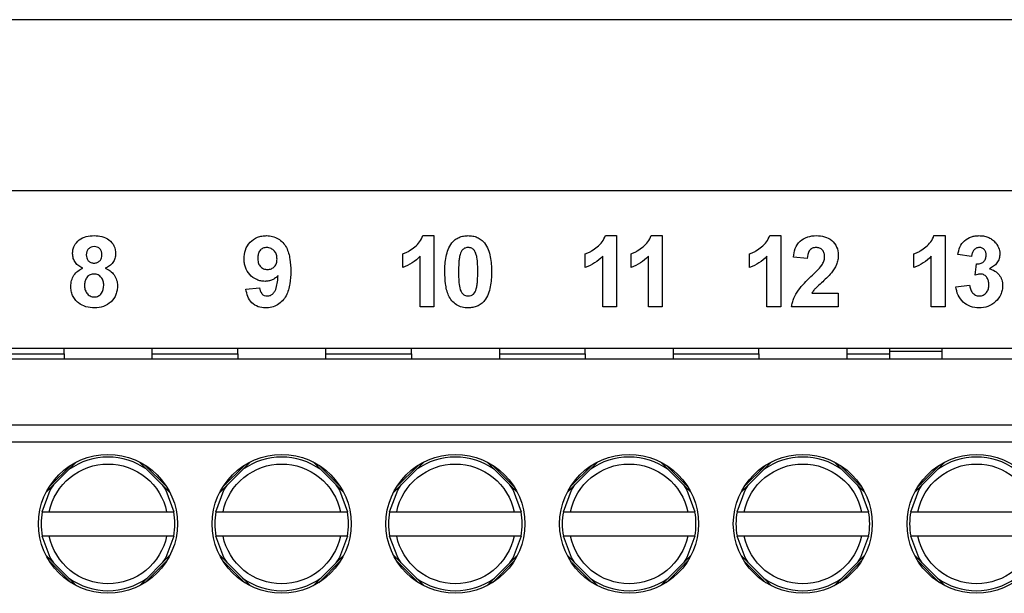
# Model space of a CAD drawing. Header units: millimetres. Extents: x 156922 to 157823, y 112322 to 113312.
# Tile 67 of 123: x 157482 to 157511, y 112780 to 112796. Entities that reach past the tile are written whole.
import ezdxf

# ---------------------------------------------------------------- set-up
doc = ezdxf.new("R2010")
doc.units = ezdxf.units.MM

msp = doc.modelspace()

# ---------------------------------------------------------------- linework, layer by layer
at = {"color": 7, "linetype": 'Continuous', "lineweight": 25}
for p, q in [((157398.554, 112796.243), (157519.79, 112796.243)), ((157515.426, 112791.314), (157472.426, 112791.314)), ((157494.026, 112790.021), (157494.343, 112790.021)), ((157499.28, 112790.021), (157499.597, 112790.021)), ((157500.595, 112790.021), (157500.912, 112790.021)), ((157504.009, 112790.021), (157504.325, 112790.021)), ((157508.737, 112790.021), (157509.054, 112790.021)), ((157505.087, 112789.363), (157504.692, 112789.402)), ((157509.816, 112789.416), (157509.421, 112789.475)), ((157488.931, 112788.476), (157489.326, 112788.52)), ((157509.368, 112788.55), (157509.763, 112788.599)), ((157505.219, 112788.362), (157505.983, 112788.362)), ((157494.343, 112787.967), (157493.948, 112787.967)), ((157499.597, 112787.967), (157499.201, 112787.967)), ((157500.912, 112787.967), (157500.516, 112787.967)), ((157504.325, 112787.967), (157503.93, 112787.967)), ((157505.983, 112787.967), (157504.639, 112787.967)), ((157509.054, 112787.967), (157508.659, 112787.967)), ((157472.426, 112786.78), (157512.911, 112786.78)), ((157481.226, 112786.618), (157483.697, 112786.618)), ((157483.697, 112786.618), (157483.697, 112786.78)), ((157483.697, 112786.618), (157483.697, 112786.468)), ((157486.226, 112786.78), (157486.226, 112786.618)), ((157486.226, 112786.618), (157488.697, 112786.618)), ((157486.226, 112786.618), (157486.226, 112786.468)), ((157488.697, 112786.618), (157488.697, 112786.78)), ((157488.697, 112786.618), (157488.697, 112786.468)), ((157491.226, 112786.78), (157491.226, 112786.618)), ((157491.226, 112786.618), (157491.226, 112786.468)), ((157491.226, 112786.618), (157493.697, 112786.618)), ((157493.697, 112786.618), (157493.697, 112786.78)), ((157493.697, 112786.618), (157493.697, 112786.468)), ((157496.226, 112786.78), (157496.226, 112786.618)), ((157496.226, 112786.618), (157496.226, 112786.468)), ((157496.226, 112786.618), (157498.697, 112786.618)), ((157498.697, 112786.618), (157498.697, 112786.78)), ((157498.697, 112786.618), (157498.697, 112786.468)), ((157501.226, 112786.78), (157501.226, 112786.618)), ((157501.226, 112786.618), (157503.697, 112786.618)), ((157501.226, 112786.618), (157501.226, 112786.468)), ((157503.697, 112786.618), (157503.697, 112786.78)), ((157503.697, 112786.618), (157503.697, 112786.468)), ((157506.226, 112786.78), (157506.226, 112786.618)), ((157506.226, 112786.618), (157506.226, 112786.468)), ((157506.226, 112786.618), (157507.461, 112786.618)), ((157507.461, 112786.78), (157507.461, 112786.691)), ((157507.461, 112786.691), (157508.961, 112786.691)), ((157507.461, 112786.691), (157507.461, 112786.468)), ((157508.961, 112786.78), (157508.961, 112786.691)), ((157508.961, 112786.691), (157508.961, 112786.468)), ((157447.461, 112786.468), (157512.461, 112786.468)), ((157447.461, 112784.568), (157512.461, 112784.568)), ((157512.461, 112784.068), (157447.461, 112784.068)), ((157483.176, 112782.62), (157484.059, 112783.502)), ((157483.897, 112783.411), (157483.268, 112782.782)), ((157485.863, 112783.502), (157486.746, 112782.62)), ((157486.654, 112782.782), (157486.026, 112783.411)), ((157488.176, 112782.62), (157489.059, 112783.502)), ((157488.897, 112783.411), (157488.268, 112782.782)), ((157490.863, 112783.502), (157491.746, 112782.62)), ((157491.654, 112782.782), (157491.026, 112783.411)), ((157493.176, 112782.62), (157494.059, 112783.502)), ((157493.897, 112783.411), (157493.268, 112782.782)), ((157495.863, 112783.502), (157496.746, 112782.62)), ((157496.654, 112782.782), (157496.026, 112783.411)), ((157498.176, 112782.62), (157499.059, 112783.502)), ((157498.897, 112783.411), (157498.268, 112782.782)), ((157500.863, 112783.502), (157501.746, 112782.62)), ((157501.654, 112782.782), (157501.026, 112783.411)), ((157503.176, 112782.62), (157504.059, 112783.502)), ((157503.897, 112783.411), (157503.268, 112782.782)), ((157505.863, 112783.502), (157506.746, 112782.62)), ((157506.654, 112782.782), (157506.026, 112783.411)), ((157508.176, 112782.62), (157509.059, 112783.502)), ((157508.897, 112783.411), (157508.268, 112782.782)), ((157483.272, 112782.068), (157486.65, 112782.068)), ((157488.272, 112782.068), (157491.65, 112782.068)), ((157493.272, 112782.068), (157496.65, 112782.068)), ((157498.272, 112782.068), (157501.65, 112782.068)), ((157503.272, 112782.068), (157506.65, 112782.068)), ((157508.272, 112782.068), (157511.65, 112782.068)), ((157486.65, 112781.368), (157483.272, 112781.368)), ((157491.65, 112781.368), (157488.272, 112781.368)), ((157496.65, 112781.368), (157493.272, 112781.368)), ((157501.65, 112781.368), (157498.272, 112781.368)), ((157506.65, 112781.368), (157503.272, 112781.368)), ((157511.65, 112781.368), (157508.272, 112781.368)), ((157484.059, 112779.933), (157483.177, 112780.815)), ((157483.268, 112780.653), (157483.897, 112780.024)), ((157486.746, 112780.815), (157485.864, 112779.933)), ((157486.026, 112780.024), (157486.654, 112780.653)), ((157489.059, 112779.933), (157488.177, 112780.815)), ((157488.268, 112780.653), (157488.897, 112780.024)), ((157491.746, 112780.815), (157490.864, 112779.933)), ((157491.026, 112780.024), (157491.654, 112780.653)), ((157494.059, 112779.933), (157493.177, 112780.815)), ((157493.268, 112780.653), (157493.897, 112780.024)), ((157496.746, 112780.815), (157495.864, 112779.933)), ((157496.026, 112780.024), (157496.654, 112780.653)), ((157499.059, 112779.933), (157498.177, 112780.815)), ((157498.268, 112780.653), (157498.897, 112780.024)), ((157501.746, 112780.815), (157500.864, 112779.933)), ((157501.026, 112780.024), (157501.654, 112780.653)), ((157504.059, 112779.933), (157503.177, 112780.815)), ((157503.268, 112780.653), (157503.897, 112780.024)), ((157506.746, 112780.815), (157505.864, 112779.933)), ((157506.026, 112780.024), (157506.654, 112780.653)), ((157509.059, 112779.933), (157508.177, 112780.815)), ((157508.268, 112780.653), (157508.897, 112780.024))]:
    msp.add_line(p, q, dxfattribs=at)
at = {"color": 7, "linetype": 'Continuous', "lineweight": 25, "flags": 128}
for points in [[(157483.068, 112782.068), (157483.3, 112782.69), (157483.399, 112782.842)], [(157486.523, 112782.842), (157486.622, 112782.69), (157486.854, 112782.068)], [(157488.068, 112782.068), (157488.3, 112782.69), (157488.399, 112782.842)], [(157491.523, 112782.842), (157491.622, 112782.69), (157491.854, 112782.068)], [(157493.068, 112782.068), (157493.3, 112782.69), (157493.399, 112782.842)], [(157496.523, 112782.842), (157496.622, 112782.69), (157496.854, 112782.068)], [(157498.068, 112782.068), (157498.3, 112782.69), (157498.399, 112782.842)], [(157501.523, 112782.842), (157501.622, 112782.69), (157501.854, 112782.068)], [(157503.068, 112782.068), (157503.3, 112782.69), (157503.399, 112782.842)], [(157506.523, 112782.842), (157506.622, 112782.69), (157506.854, 112782.068)], [(157508.068, 112782.068), (157508.3, 112782.69), (157508.399, 112782.842)], [(157483.399, 112780.593), (157483.3, 112780.745), (157483.068, 112781.368)], [(157486.854, 112781.368), (157486.622, 112780.745), (157486.523, 112780.593)], [(157488.399, 112780.593), (157488.3, 112780.745), (157488.068, 112781.368)], [(157491.854, 112781.368), (157491.622, 112780.745), (157491.523, 112780.593)], [(157493.399, 112780.593), (157493.3, 112780.745), (157493.068, 112781.368)], [(157496.854, 112781.368), (157496.622, 112780.745), (157496.523, 112780.593)], [(157498.399, 112780.593), (157498.3, 112780.745), (157498.068, 112781.368)], [(157501.854, 112781.368), (157501.622, 112780.745), (157501.523, 112780.593)], [(157503.399, 112780.593), (157503.3, 112780.745), (157503.068, 112781.368)], [(157506.854, 112781.368), (157506.622, 112780.745), (157506.523, 112780.593)], [(157508.399, 112780.593), (157508.3, 112780.745), (157508.068, 112781.368)]]:
    msp.add_lwpolyline(points, dxfattribs=at)
at = {"color": 7, "linetype": 'Continuous', "lineweight": 25}
for centre in [(157484.961, 112781.718), (157489.961, 112781.718), (157494.961, 112781.718), (157499.961, 112781.718), (157504.961, 112781.718), (157509.961, 112781.718)]:
    msp.add_circle(centre, 2, dxfattribs=at)
for centre, start, end in [((157484.961, 112781.718), 54.2441, 125.7559), ((157489.961, 112781.718), 54.2441, 125.7559), ((157494.961, 112781.718), 54.2441, 125.7559), ((157499.961, 112781.718), 54.2441, 125.7559), ((157504.961, 112781.718), 54.2441, 125.7559), ((157509.961, 112781.718), 54.2441, 125.7559), ((157484.961, 112781.718), 169.5243, 190.4757), ((157484.961, 112781.718), 349.5243, 10.4757), ((157489.961, 112781.718), 169.5243, 190.4757), ((157489.961, 112781.718), 349.5243, 10.4757), ((157494.961, 112781.718), 169.5243, 190.4757), ((157494.961, 112781.718), 349.5243, 10.4757), ((157499.961, 112781.718), 169.5243, 190.4757), ((157499.961, 112781.718), 349.5243, 10.4757), ((157504.961, 112781.718), 169.5243, 190.4757), ((157504.961, 112781.718), 349.5243, 10.4757), ((157509.961, 112781.718), 169.5243, 190.4757), ((157484.961, 112781.718), 234.2441, 305.7559), ((157489.961, 112781.718), 234.2441, 305.7559), ((157494.961, 112781.718), 234.2441, 305.7559), ((157499.961, 112781.718), 234.2441, 305.7559), ((157504.961, 112781.718), 234.2441, 305.7559), ((157509.961, 112781.718), 234.2441, 305.7559)]:
    msp.add_arc(centre, 1.925, start, end, dxfattribs=at)
for points, knots in [([(157483.943, 112789.501), (157483.944, 112789.539), (157483.946, 112789.577), (157483.962, 112789.651), (157483.974, 112789.688), (157484.023, 112789.79), (157484.072, 112789.85), (157484.191, 112789.944), (157484.262, 112789.976), (157484.41, 112790.014), (157484.486, 112790.02), (157484.562, 112790.021)], [0, 0, 0, 0, 0.125, 0.125, 0.25, 0.25, 0.5, 0.5, 0.75, 0.75, 1, 1, 1, 1]), ([(157484.562, 112790.021), (157484.638, 112790.02), (157484.713, 112790.014), (157484.859, 112789.977), (157484.93, 112789.945), (157485.05, 112789.851), (157485.101, 112789.792), (157485.166, 112789.654), (157485.18, 112789.578), (157485.181, 112789.501)], [0, 0, 0, 0, 0.25, 0.25, 0.5, 0.5, 0.75, 0.75, 1, 1, 1, 1]), ([(157488.879, 112789.353), (157488.881, 112789.44), (157488.89, 112789.525), (157488.947, 112789.689), (157488.992, 112789.766), (157489.113, 112789.892), (157489.186, 112789.943), (157489.307, 112789.991), (157489.349, 112790.003), (157489.436, 112790.018), (157489.48, 112790.02), (157489.524, 112790.021)], [0, 0, 0, 0, 0.25, 0.25, 0.5, 0.5, 0.75, 0.75, 0.875, 0.875, 1, 1, 1, 1]), ([(157489.524, 112790.021), (157489.582, 112790.02), (157489.641, 112790.015), (157489.754, 112789.985), (157489.809, 112789.962), (157489.957, 112789.87), (157490.04, 112789.781), (157490.15, 112789.573), (157490.18, 112789.458), (157490.216, 112789.227), (157490.221, 112789.11), (157490.222, 112788.993)], [0, 0, 0, 0, 0.125, 0.125, 0.25, 0.25, 0.5, 0.5, 0.75, 0.75, 1, 1, 1, 1]), ([(157493.447, 112789.495), (157493.479, 112789.506), (157493.51, 112789.518), (157493.571, 112789.548), (157493.6, 112789.564), (157493.686, 112789.617), (157493.741, 112789.656), (157493.845, 112789.742), (157493.892, 112789.79), (157493.971, 112789.898), (157494.002, 112789.958), (157494.026, 112790.021)], [0, 0, 0, 0, 0.125, 0.125, 0.25, 0.25, 0.5, 0.5, 0.75, 0.75, 1, 1, 1, 1]), ([(157494.86, 112789.813), (157494.889, 112789.847), (157494.919, 112789.879), (157494.989, 112789.932), (157495.028, 112789.955), (157495.109, 112789.99), (157495.152, 112790.002), (157495.24, 112790.018), (157495.284, 112790.02), (157495.329, 112790.021)], [0, 0, 0, 0, 0.25, 0.25, 0.5, 0.5, 0.75, 0.75, 1, 1, 1, 1]), ([(157495.329, 112790.021), (157495.373, 112790.02), (157495.418, 112790.018), (157495.506, 112790.002), (157495.549, 112789.989), (157495.63, 112789.954), (157495.669, 112789.931), (157495.739, 112789.877), (157495.77, 112789.844), (157495.799, 112789.81)], [0, 0, 0, 0, 0.25, 0.25, 0.5, 0.5, 0.75, 0.75, 1, 1, 1, 1]), ([(157498.701, 112789.495), (157498.733, 112789.506), (157498.764, 112789.518), (157498.824, 112789.548), (157498.854, 112789.564), (157498.94, 112789.617), (157498.995, 112789.656), (157499.098, 112789.742), (157499.146, 112789.79), (157499.224, 112789.898), (157499.256, 112789.958), (157499.28, 112790.021)], [0, 0, 0, 0, 0.125, 0.125, 0.25, 0.25, 0.5, 0.5, 0.75, 0.75, 1, 1, 1, 1]), ([(157500.016, 112789.495), (157500.048, 112789.506), (157500.079, 112789.518), (157500.139, 112789.548), (157500.169, 112789.564), (157500.255, 112789.617), (157500.31, 112789.656), (157500.413, 112789.742), (157500.461, 112789.79), (157500.539, 112789.898), (157500.571, 112789.958), (157500.595, 112790.021)], [0, 0, 0, 0, 0.125, 0.125, 0.25, 0.25, 0.5, 0.5, 0.75, 0.75, 1, 1, 1, 1]), ([(157503.43, 112789.495), (157503.461, 112789.506), (157503.493, 112789.518), (157503.553, 112789.548), (157503.583, 112789.564), (157503.669, 112789.617), (157503.723, 112789.656), (157503.827, 112789.742), (157503.874, 112789.79), (157503.953, 112789.898), (157503.985, 112789.958), (157504.009, 112790.021)], [0, 0, 0, 0, 0.125, 0.125, 0.25, 0.25, 0.5, 0.5, 0.75, 0.75, 1, 1, 1, 1]), ([(157504.692, 112789.402), (157504.702, 112789.485), (157504.716, 112789.568), (157504.775, 112789.725), (157504.82, 112789.8), (157504.945, 112789.915), (157505.021, 112789.957), (157505.182, 112790.011), (157505.267, 112790.02), (157505.352, 112790.021)], [0, 0, 0, 0, 0.25, 0.25, 0.5, 0.5, 0.75, 0.75, 1, 1, 1, 1]), ([(157505.352, 112790.021), (157505.431, 112790.02), (157505.509, 112790.013), (157505.661, 112789.969), (157505.732, 112789.932), (157505.854, 112789.829), (157505.903, 112789.765), (157505.968, 112789.622), (157505.981, 112789.542), (157505.983, 112789.463)], [0, 0, 0, 0, 0.25, 0.25, 0.5, 0.5, 0.75, 0.75, 1, 1, 1, 1]), ([(157508.159, 112789.495), (157508.19, 112789.506), (157508.222, 112789.518), (157508.282, 112789.548), (157508.311, 112789.564), (157508.398, 112789.617), (157508.452, 112789.656), (157508.556, 112789.742), (157508.603, 112789.79), (157508.682, 112789.898), (157508.714, 112789.958), (157508.737, 112790.021)], [0, 0, 0, 0, 0.125, 0.125, 0.25, 0.25, 0.5, 0.5, 0.75, 0.75, 1, 1, 1, 1]), ([(157509.421, 112789.475), (157509.437, 112789.549), (157509.455, 112789.622), (157509.516, 112789.761), (157509.559, 112789.825), (157509.674, 112789.926), (157509.742, 112789.962), (157509.85, 112789.999), (157509.886, 112790.008), (157509.962, 112790.019), (157510, 112790.02), (157510.038, 112790.021)], [0, 0, 0, 0, 0.25, 0.25, 0.5, 0.5, 0.75, 0.75, 0.875, 0.875, 1, 1, 1, 1]), ([(157510.038, 112790.021), (157510.081, 112790.021), (157510.123, 112790.019), (157510.206, 112790.004), (157510.247, 112789.994), (157510.324, 112789.963), (157510.362, 112789.943), (157510.431, 112789.895), (157510.462, 112789.867), (157510.492, 112789.837)], [0, 0, 0, 0, 0.25, 0.25, 0.5, 0.5, 0.75, 0.75, 1, 1, 1, 1]), ([(157484.565, 112789.705), (157484.534, 112789.704), (157484.504, 112789.701), (157484.446, 112789.68), (157484.42, 112789.662), (157484.378, 112789.618), (157484.362, 112789.59), (157484.342, 112789.532), (157484.34, 112789.501), (157484.338, 112789.47)], [0, 0, 0, 0, 0.25, 0.25, 0.5, 0.5, 0.75, 0.75, 1, 1, 1, 1]), ([(157484.786, 112789.472), (157484.785, 112789.502), (157484.783, 112789.532), (157484.764, 112789.589), (157484.749, 112789.616), (157484.708, 112789.661), (157484.683, 112789.679), (157484.626, 112789.701), (157484.595, 112789.704), (157484.565, 112789.705)], [0, 0, 0, 0, 0.25, 0.25, 0.5, 0.5, 0.75, 0.75, 1, 1, 1, 1]), ([(157489.532, 112789.679), (157489.494, 112789.677), (157489.456, 112789.672), (157489.386, 112789.641), (157489.354, 112789.618), (157489.307, 112789.558), (157489.293, 112789.521), (157489.277, 112789.447), (157489.275, 112789.408), (157489.274, 112789.37)], [0, 0, 0, 0, 0.25, 0.25, 0.5, 0.5, 0.75, 0.75, 1, 1, 1, 1]), ([(157489.827, 112789.343), (157489.827, 112789.384), (157489.822, 112789.426), (157489.8, 112789.505), (157489.78, 112789.543), (157489.725, 112789.607), (157489.692, 112789.633), (157489.635, 112789.661), (157489.615, 112789.668), (157489.574, 112789.677), (157489.553, 112789.678), (157489.532, 112789.679)], [0, 0, 0, 0, 0.25, 0.25, 0.5, 0.5, 0.75, 0.75, 0.875, 0.875, 1, 1, 1, 1]), ([(157494.657, 112788.984), (157494.658, 112789.129), (157494.665, 112789.274), (157494.709, 112789.487), (157494.727, 112789.557), (157494.78, 112789.691), (157494.816, 112789.755), (157494.86, 112789.813)], [0, 0, 0, 0, 0.5, 0.5, 0.75, 0.75, 1, 1, 1, 1]), ([(157495.329, 112789.679), (157495.301, 112789.678), (157495.273, 112789.675), (157495.221, 112789.655), (157495.196, 112789.641), (157495.134, 112789.585), (157495.114, 112789.53), (157495.096, 112789.477)], [0, 0, 0, 0, 0.25, 0.25, 0.5, 0.5, 1, 1, 1, 1]), ([(157495.605, 112788.98), (157495.605, 112789.119), (157495.604, 112789.259), (157495.575, 112789.431), (157495.566, 112789.464), (157495.542, 112789.529), (157495.528, 112789.561), (157495.489, 112789.619), (157495.461, 112789.642), (157495.399, 112789.672), (157495.364, 112789.677), (157495.329, 112789.679)], [0, 0, 0, 0, 0.5, 0.5, 0.625, 0.625, 0.75, 0.75, 0.875, 0.875, 1, 1, 1, 1]), ([(157495.799, 112789.81), (157495.844, 112789.752), (157495.878, 112789.689), (157495.931, 112789.556), (157495.95, 112789.485), (157495.991, 112789.271), (157496, 112789.125), (157496, 112788.98)], [0, 0, 0, 0, 0.25, 0.25, 0.5, 0.5, 1, 1, 1, 1]), ([(157505.344, 112789.679), (157505.306, 112789.677), (157505.268, 112789.673), (157505.198, 112789.64), (157505.168, 112789.615), (157505.104, 112789.519), (157505.092, 112789.44), (157505.087, 112789.363)], [0, 0, 0, 0, 0.25, 0.25, 0.5, 0.5, 1, 1, 1, 1]), ([(157505.588, 112789.409), (157505.587, 112789.444), (157505.585, 112789.478), (157505.567, 112789.544), (157505.551, 112789.576), (157505.506, 112789.629), (157505.478, 112789.649), (157505.414, 112789.674), (157505.379, 112789.677), (157505.344, 112789.679)], [0, 0, 0, 0, 0.25, 0.25, 0.5, 0.5, 0.75, 0.75, 1, 1, 1, 1]), ([(157510.042, 112789.679), (157510.01, 112789.677), (157509.978, 112789.672), (157509.921, 112789.642), (157509.897, 112789.62), (157509.858, 112789.569), (157509.844, 112789.54), (157509.825, 112789.479), (157509.821, 112789.447), (157509.816, 112789.416)], [0, 0, 0, 0, 0.25, 0.25, 0.5, 0.5, 0.75, 0.75, 1, 1, 1, 1]), ([(157510.238, 112789.46), (157510.237, 112789.488), (157510.235, 112789.515), (157510.219, 112789.568), (157510.207, 112789.593), (157510.171, 112789.636), (157510.148, 112789.653), (157510.098, 112789.675), (157510.07, 112789.678), (157510.042, 112789.679)], [0, 0, 0, 0, 0.25, 0.25, 0.5, 0.5, 0.75, 0.75, 1, 1, 1, 1]), ([(157510.492, 112789.837), (157510.534, 112789.789), (157510.571, 112789.737), (157510.621, 112789.622), (157510.631, 112789.558), (157510.633, 112789.495)], [0, 0, 0, 0, 0.5, 0.5, 1, 1, 1, 1]), ([(157484.24, 112789.084), (157484.198, 112789.102), (157484.157, 112789.122), (157484.083, 112789.175), (157484.049, 112789.207), (157483.997, 112789.281), (157483.977, 112789.323), (157483.95, 112789.409), (157483.945, 112789.455), (157483.943, 112789.501)], [0, 0, 0, 0, 0.25, 0.25, 0.5, 0.5, 0.75, 0.75, 1, 1, 1, 1]), ([(157484.338, 112789.47), (157484.339, 112789.44), (157484.341, 112789.409), (157484.359, 112789.35), (157484.374, 112789.322), (157484.415, 112789.276), (157484.441, 112789.258), (157484.499, 112789.236), (157484.53, 112789.233), (157484.561, 112789.231)], [0, 0, 0, 0, 0.25, 0.25, 0.5, 0.5, 0.75, 0.75, 1, 1, 1, 1]), ([(157484.561, 112789.231), (157484.592, 112789.233), (157484.623, 112789.236), (157484.681, 112789.258), (157484.707, 112789.276), (157484.749, 112789.322), (157484.764, 112789.35), (157484.783, 112789.409), (157484.785, 112789.44), (157484.786, 112789.472)], [0, 0, 0, 0, 0.25, 0.25, 0.5, 0.5, 0.75, 0.75, 1, 1, 1, 1]), ([(157485.181, 112789.501), (157485.18, 112789.455), (157485.175, 112789.41), (157485.147, 112789.323), (157485.126, 112789.282), (157485.072, 112789.209), (157485.039, 112789.177), (157484.965, 112789.123), (157484.924, 112789.102), (157484.882, 112789.084)], [0, 0, 0, 0, 0.25, 0.25, 0.5, 0.5, 0.75, 0.75, 1, 1, 1, 1]), ([(157489.482, 112788.704), (157489.44, 112788.706), (157489.399, 112788.708), (157489.319, 112788.724), (157489.279, 112788.737), (157489.166, 112788.788), (157489.098, 112788.838), (157488.987, 112788.96), (157488.943, 112789.032), (157488.904, 112789.148), (157488.894, 112789.188), (157488.881, 112789.27), (157488.88, 112789.311), (157488.879, 112789.353)], [0, 0, 0, 0, 0.125, 0.125, 0.25, 0.25, 0.5, 0.5, 0.75, 0.75, 0.875, 0.875, 1, 1, 1, 1]), ([(157489.274, 112789.37), (157489.274, 112789.33), (157489.277, 112789.29), (157489.296, 112789.212), (157489.312, 112789.174), (157489.364, 112789.111), (157489.398, 112789.086), (157489.472, 112789.054), (157489.513, 112789.049), (157489.553, 112789.047)], [0, 0, 0, 0, 0.25, 0.25, 0.5, 0.5, 0.75, 0.75, 1, 1, 1, 1]), ([(157493.948, 112789.43), (157493.877, 112789.358), (157493.801, 112789.291), (157493.632, 112789.18), (157493.542, 112789.136), (157493.447, 112789.1)], [0, 0, 0, 0, 0.5, 0.5, 1, 1, 1, 1]), ([(157495.096, 112789.477), (157495.085, 112789.437), (157495.077, 112789.396), (157495.071, 112789.354), (157495.066, 112789.313), (157495.062, 112789.271), (157495.059, 112789.23), (157495.054, 112789.147), (157495.053, 112789.063), (157495.052, 112788.98)], [0, 0, 0, 0, 0.0001255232, 0.0001255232, 0.0001255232, 0.0002506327, 0.0002506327, 0.0002506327, 0.0004998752, 0.0004998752, 0.0004998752, 0.0004998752]), ([(157499.201, 112789.43), (157499.131, 112789.358), (157499.054, 112789.291), (157498.885, 112789.18), (157498.795, 112789.136), (157498.701, 112789.1)], [0, 0, 0, 0, 0.5, 0.5, 1, 1, 1, 1]), ([(157500.516, 112789.43), (157500.446, 112789.358), (157500.369, 112789.291), (157500.2, 112789.18), (157500.11, 112789.136), (157500.016, 112789.1)], [0, 0, 0, 0, 0.5, 0.5, 1, 1, 1, 1]), ([(157503.93, 112789.43), (157503.859, 112789.358), (157503.783, 112789.291), (157503.614, 112789.18), (157503.524, 112789.136), (157503.43, 112789.1)], [0, 0, 0, 0, 0.5, 0.5, 1, 1, 1, 1]), ([(157505.51, 112789.172), (157505.531, 112789.208), (157505.552, 112789.245), (157505.58, 112789.326), (157505.586, 112789.367), (157505.588, 112789.409)], [0, 0, 0, 0, 0.5, 0.5, 1, 1, 1, 1]), ([(157505.983, 112789.463), (157505.982, 112789.415), (157505.979, 112789.368), (157505.96, 112789.276), (157505.946, 112789.231), (157505.893, 112789.102), (157505.841, 112789.022), (157505.784, 112788.947)], [0, 0, 0, 0, 0.25, 0.25, 0.5, 0.5, 1, 1, 1, 1]), ([(157508.659, 112789.43), (157508.588, 112789.358), (157508.512, 112789.291), (157508.343, 112789.18), (157508.253, 112789.136), (157508.159, 112789.1)], [0, 0, 0, 0, 0.5, 0.5, 1, 1, 1, 1]), ([(157509.959, 112789.205), (157509.994, 112789.204), (157510.03, 112789.206), (157510.099, 112789.225), (157510.133, 112789.241), (157510.186, 112789.289), (157510.207, 112789.32), (157510.233, 112789.387), (157510.236, 112789.424), (157510.238, 112789.46)], [0, 0, 0, 0, 0.25, 0.25, 0.5, 0.5, 0.75, 0.75, 1, 1, 1, 1]), ([(157510.633, 112789.495), (157510.631, 112789.449), (157510.626, 112789.403), (157510.598, 112789.315), (157510.576, 112789.274), (157510.494, 112789.163), (157510.417, 112789.109), (157510.337, 112789.063)], [0, 0, 0, 0, 0.25, 0.25, 0.5, 0.5, 1, 1, 1, 1]), ([(157483.891, 112788.563), (157483.893, 112788.619), (157483.898, 112788.674), (157483.928, 112788.781), (157483.951, 112788.833), (157484.011, 112788.926), (157484.05, 112788.968), (157484.139, 112789.035), (157484.189, 112789.062), (157484.24, 112789.084)], [0, 0, 0, 0, 0.25, 0.25, 0.5, 0.5, 0.75, 0.75, 1, 1, 1, 1]), ([(157484.882, 112789.084), (157484.932, 112789.063), (157484.981, 112789.038), (157485.068, 112788.974), (157485.108, 112788.934), (157485.171, 112788.845), (157485.195, 112788.795), (157485.227, 112788.69), (157485.233, 112788.635), (157485.234, 112788.58)], [0, 0, 0, 0, 0.25, 0.25, 0.5, 0.5, 0.75, 0.75, 1, 1, 1, 1]), ([(157489.553, 112789.047), (157489.591, 112789.048), (157489.629, 112789.053), (157489.699, 112789.082), (157489.731, 112789.104), (157489.784, 112789.159), (157489.801, 112789.194), (157489.823, 112789.266), (157489.826, 112789.305), (157489.827, 112789.343)], [0, 0, 0, 0, 0.25, 0.25, 0.5, 0.5, 0.75, 0.75, 1, 1, 1, 1]), ([(157505.195, 112788.84), (157505.25, 112788.893), (157505.305, 112788.946), (157505.412, 112789.055), (157505.465, 112789.11), (157505.51, 112789.172)], [0, 0, 0, 0, 0.5, 0.5, 1, 1, 1, 1]), ([(157510.337, 112789.063), (157510.391, 112789.05), (157510.443, 112789.031), (157510.538, 112788.974), (157510.578, 112788.936), (157510.646, 112788.849), (157510.672, 112788.799), (157510.705, 112788.693), (157510.71, 112788.638), (157510.712, 112788.583)], [0, 0, 0, 0, 0.25, 0.25, 0.5, 0.5, 0.75, 0.75, 1, 1, 1, 1]), ([(157484.561, 112788.915), (157484.522, 112788.914), (157484.483, 112788.909), (157484.411, 112788.878), (157484.38, 112788.852), (157484.334, 112788.788), (157484.316, 112788.753), (157484.292, 112788.679), (157484.287, 112788.64), (157484.286, 112788.601)], [0, 0, 0, 0, 0.25, 0.25, 0.5, 0.5, 0.75, 0.75, 1, 1, 1, 1]), ([(157484.839, 112788.596), (157484.838, 112788.636), (157484.834, 112788.675), (157484.813, 112788.75), (157484.795, 112788.786), (157484.744, 112788.848), (157484.714, 112788.874), (157484.641, 112788.908), (157484.602, 112788.914), (157484.561, 112788.915)], [0, 0, 0, 0, 0.25, 0.25, 0.5, 0.5, 0.75, 0.75, 1, 1, 1, 1]), ([(157489.858, 112788.875), (157489.834, 112788.849), (157489.809, 112788.824), (157489.752, 112788.78), (157489.721, 112788.762), (157489.657, 112788.733), (157489.622, 112788.722), (157489.553, 112788.708), (157489.517, 112788.705), (157489.482, 112788.704)], [0, 0, 0, 0, 0.25, 0.25, 0.5, 0.5, 0.75, 0.75, 1, 1, 1, 1]), ([(157490.222, 112788.993), (157490.22, 112788.873), (157490.215, 112788.753), (157490.178, 112788.517), (157490.145, 112788.398), (157490.031, 112788.186), (157489.946, 112788.094), (157489.789, 112788), (157489.733, 112787.977), (157489.615, 112787.947), (157489.554, 112787.942), (157489.493, 112787.94)], [0, 0, 0, 0, 0.25, 0.25, 0.5, 0.5, 0.75, 0.75, 0.875, 0.875, 1, 1, 1, 1]), ([(157489.549, 112788.283), (157489.58, 112788.284), (157489.611, 112788.289), (157489.667, 112788.314), (157489.692, 112788.333), (157489.735, 112788.376), (157489.754, 112788.401), (157489.784, 112788.455), (157489.794, 112788.483), (157489.822, 112788.571), (157489.832, 112788.632), (157489.849, 112788.753), (157489.854, 112788.814), (157489.858, 112788.875)], [0, 0, 0, 0, 0.125, 0.125, 0.25, 0.25, 0.375, 0.375, 0.5, 0.5, 0.75, 0.75, 1, 1, 1, 1]), ([(157495.329, 112787.94), (157495.27, 112787.942), (157495.212, 112787.947), (157495.098, 112787.977), (157495.043, 112788.001), (157494.895, 112788.094), (157494.813, 112788.188), (157494.718, 112788.402), (157494.692, 112788.518), (157494.663, 112788.75), (157494.658, 112788.867), (157494.657, 112788.984)], [0, 0, 0, 0, 0.125, 0.125, 0.25, 0.25, 0.5, 0.5, 0.75, 0.75, 1, 1, 1, 1]), ([(157495.052, 112788.98), (157495.053, 112788.911), (157495.053, 112788.841), (157495.06, 112788.703), (157495.064, 112788.633), (157495.089, 112788.496), (157495.11, 112788.429), (157495.168, 112788.342), (157495.196, 112788.32), (157495.259, 112788.29), (157495.294, 112788.285), (157495.329, 112788.283)], [0, 0, 0, 0, 0.25, 0.25, 0.5, 0.5, 0.75, 0.75, 0.875, 0.875, 1, 1, 1, 1]), ([(157495.561, 112788.485), (157495.572, 112788.525), (157495.581, 112788.566), (157495.586, 112788.607), (157495.591, 112788.648), (157495.595, 112788.69), (157495.598, 112788.731), (157495.604, 112788.814), (157495.605, 112788.897), (157495.605, 112788.98)], [0, 0, 0, 0, 0.0001250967, 0.0001250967, 0.0001250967, 0.0002497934, 0.0002497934, 0.0002497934, 0.0004982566, 0.0004982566, 0.0004982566, 0.0004982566]), ([(157496, 112788.98), (157496, 112788.835), (157495.992, 112788.689), (157495.949, 112788.476), (157495.931, 112788.406), (157495.878, 112788.271), (157495.842, 112788.207), (157495.797, 112788.149)], [0, 0, 0, 0, 0.5, 0.5, 0.75, 0.75, 1, 1, 1, 1]), ([(157504.639, 112787.967), (157504.645, 112788.011), (157504.652, 112788.054), (157504.673, 112788.139), (157504.687, 112788.18), (157504.735, 112788.302), (157504.78, 112788.38), (157504.939, 112788.592), (157505.067, 112788.717), (157505.195, 112788.84)], [0, 0, 0, 0, 0.125, 0.125, 0.25, 0.25, 0.5, 0.5, 1, 1, 1, 1]), ([(157505.784, 112788.947), (157505.699, 112788.841), (157505.596, 112788.751), (157505.445, 112788.614), (157505.395, 112788.568), (157505.322, 112788.497), (157505.299, 112788.473), (157505.256, 112788.42), (157505.237, 112788.391), (157505.219, 112788.362)], [0, 0, 0, 0, 0.5, 0.5, 0.75, 0.75, 0.875, 0.875, 1, 1, 1, 1]), ([(157510.078, 112788.915), (157510.065, 112788.915), (157510.052, 112788.914), (157510.038, 112788.913), (157510.025, 112788.911), (157510.012, 112788.909), (157509.999, 112788.906), (157509.973, 112788.901), (157509.947, 112788.894), (157509.922, 112788.886)], [0, 0, 0, 0, 0.0000401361, 0.0000401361, 0.0000401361, 0.0000802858, 0.0000802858, 0.0000802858, 0.0001600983, 0.0001600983, 0.0001600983, 0.0001600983]), ([(157510.317, 112788.608), (157510.315, 112788.644), (157510.313, 112788.68), (157510.296, 112788.75), (157510.282, 112788.784), (157510.241, 112788.843), (157510.214, 112788.869), (157510.151, 112788.906), (157510.115, 112788.913), (157510.078, 112788.915)], [0, 0, 0, 0, 0.25, 0.25, 0.5, 0.5, 0.75, 0.75, 1, 1, 1, 1]), ([(157484.11, 112788.087), (157484.075, 112788.117), (157484.041, 112788.147), (157483.986, 112788.218), (157483.961, 112788.257), (157483.925, 112788.34), (157483.911, 112788.383), (157483.894, 112788.472), (157483.892, 112788.518), (157483.891, 112788.563)], [0, 0, 0, 0, 0.25, 0.25, 0.5, 0.5, 0.75, 0.75, 1, 1, 1, 1]), ([(157484.286, 112788.601), (157484.286, 112788.559), (157484.289, 112788.518), (157484.31, 112788.437), (157484.327, 112788.398), (157484.377, 112788.331), (157484.409, 112788.303), (157484.483, 112788.265), (157484.525, 112788.257), (157484.567, 112788.257)], [0, 0, 0, 0, 0.25, 0.25, 0.5, 0.5, 0.75, 0.75, 1, 1, 1, 1]), ([(157484.567, 112788.257), (157484.608, 112788.257), (157484.65, 112788.265), (157484.722, 112788.303), (157484.753, 112788.33), (157484.825, 112788.429), (157484.838, 112788.514), (157484.839, 112788.596)], [0, 0, 0, 0, 0.25, 0.25, 0.5, 0.5, 1, 1, 1, 1]), ([(157485.234, 112788.58), (157485.233, 112788.537), (157485.231, 112788.494), (157485.217, 112788.41), (157485.206, 112788.368), (157485.16, 112788.247), (157485.111, 112788.174), (157484.986, 112788.054), (157484.911, 112788.008), (157484.748, 112787.952), (157484.66, 112787.943), (157484.573, 112787.94)], [0, 0, 0, 0, 0.125, 0.125, 0.25, 0.25, 0.5, 0.5, 0.75, 0.75, 1, 1, 1, 1]), ([(157489.326, 112788.52), (157489.335, 112788.46), (157489.348, 112788.398), (157489.407, 112788.329), (157489.432, 112788.31), (157489.488, 112788.287), (157489.519, 112788.284), (157489.549, 112788.283)], [0, 0, 0, 0, 0.5, 0.5, 0.75, 0.75, 1, 1, 1, 1]), ([(157510.033, 112787.94), (157509.95, 112787.942), (157509.868, 112787.952), (157509.71, 112788.009), (157509.638, 112788.053), (157509.517, 112788.166), (157509.467, 112788.235), (157509.397, 112788.385), (157509.379, 112788.468), (157509.368, 112788.55)], [0, 0, 0, 0, 0.25, 0.25, 0.5, 0.5, 0.75, 0.75, 1, 1, 1, 1]), ([(157509.763, 112788.599), (157509.769, 112788.561), (157509.775, 112788.523), (157509.8, 112788.45), (157509.817, 112788.414), (157509.864, 112788.353), (157509.894, 112788.327), (157509.946, 112788.3), (157509.965, 112788.293), (157510.002, 112788.285), (157510.022, 112788.284), (157510.041, 112788.283)], [0, 0, 0, 0, 0.25, 0.25, 0.5, 0.5, 0.75, 0.75, 0.875, 0.875, 1, 1, 1, 1]), ([(157510.712, 112788.583), (157510.711, 112788.539), (157510.708, 112788.496), (157510.691, 112788.411), (157510.678, 112788.368), (157510.625, 112788.25), (157510.572, 112788.179), (157510.445, 112788.061), (157510.37, 112788.014), (157510.208, 112787.954), (157510.12, 112787.942), (157510.033, 112787.94)], [0, 0, 0, 0, 0.125, 0.125, 0.25, 0.25, 0.5, 0.5, 0.75, 0.75, 1, 1, 1, 1]), ([(157510.041, 112788.283), (157510.081, 112788.284), (157510.121, 112788.291), (157510.192, 112788.326), (157510.223, 112788.353), (157510.273, 112788.415), (157510.291, 112788.452), (157510.312, 112788.528), (157510.316, 112788.568), (157510.317, 112788.608)], [0, 0, 0, 0, 0.25, 0.25, 0.5, 0.5, 0.75, 0.75, 1, 1, 1, 1]), ([(157489.493, 112787.94), (157489.421, 112787.942), (157489.35, 112787.95), (157489.214, 112787.998), (157489.151, 112788.037), (157489.051, 112788.14), (157489.014, 112788.203), (157488.959, 112788.335), (157488.944, 112788.405), (157488.931, 112788.476)], [0, 0, 0, 0, 0.25, 0.25, 0.5, 0.5, 0.75, 0.75, 1, 1, 1, 1]), ([(157495.329, 112788.283), (157495.357, 112788.284), (157495.384, 112788.287), (157495.437, 112788.306), (157495.462, 112788.321), (157495.524, 112788.377), (157495.544, 112788.432), (157495.561, 112788.485)], [0, 0, 0, 0, 0.25, 0.25, 0.5, 0.5, 1, 1, 1, 1]), ([(157484.573, 112787.94), (157484.49, 112787.942), (157484.407, 112787.95), (157484.248, 112787.998), (157484.176, 112788.037), (157484.11, 112788.087)], [0, 0, 0, 0, 0.5, 0.5, 1, 1, 1, 1]), ([(157495.797, 112788.149), (157495.768, 112788.115), (157495.738, 112788.083), (157495.668, 112788.029), (157495.629, 112788.007), (157495.548, 112787.972), (157495.505, 112787.96), (157495.418, 112787.944), (157495.373, 112787.942), (157495.329, 112787.94)], [0, 0, 0, 0, 0.25, 0.25, 0.5, 0.5, 0.75, 0.75, 1, 1, 1, 1]), ([(157483.272, 112782.068), (157483.353, 112782.456), (157483.565, 112782.805), (157484.18, 112783.306), (157484.565, 112783.443), (157485.358, 112783.443), (157485.743, 112783.306), (157486.358, 112782.805), (157486.57, 112782.456), (157486.65, 112782.068)], [0, 0, 0, 0, 0.25, 0.25, 0.5, 0.5, 0.75, 0.75, 1, 1, 1, 1]), ([(157488.272, 112782.068), (157488.353, 112782.456), (157488.565, 112782.805), (157489.18, 112783.306), (157489.565, 112783.443), (157490.358, 112783.443), (157490.743, 112783.306), (157491.358, 112782.805), (157491.57, 112782.456), (157491.65, 112782.068)], [0, 0, 0, 0, 0.25, 0.25, 0.5, 0.5, 0.75, 0.75, 1, 1, 1, 1]), ([(157493.272, 112782.068), (157493.353, 112782.456), (157493.565, 112782.805), (157494.18, 112783.306), (157494.565, 112783.443), (157495.358, 112783.443), (157495.743, 112783.306), (157496.358, 112782.805), (157496.57, 112782.456), (157496.65, 112782.068)], [0, 0, 0, 0, 0.25, 0.25, 0.5, 0.5, 0.75, 0.75, 1, 1, 1, 1]), ([(157498.272, 112782.068), (157498.353, 112782.456), (157498.565, 112782.805), (157499.18, 112783.306), (157499.565, 112783.443), (157500.358, 112783.443), (157500.743, 112783.306), (157501.358, 112782.805), (157501.57, 112782.456), (157501.65, 112782.068)], [0, 0, 0, 0, 0.25, 0.25, 0.5, 0.5, 0.75, 0.75, 1, 1, 1, 1]), ([(157503.272, 112782.068), (157503.353, 112782.456), (157503.565, 112782.805), (157504.18, 112783.306), (157504.565, 112783.443), (157505.358, 112783.443), (157505.743, 112783.306), (157506.358, 112782.805), (157506.57, 112782.456), (157506.65, 112782.068)], [0, 0, 0, 0, 0.25, 0.25, 0.5, 0.5, 0.75, 0.75, 1, 1, 1, 1]), ([(157508.272, 112782.068), (157508.353, 112782.456), (157508.565, 112782.805), (157509.18, 112783.306), (157509.565, 112783.443), (157510.358, 112783.443), (157510.743, 112783.306), (157511.358, 112782.805), (157511.57, 112782.456), (157511.65, 112782.068)], [0, 0, 0, 0, 0.25, 0.25, 0.5, 0.5, 0.75, 0.75, 1, 1, 1, 1]), ([(157483.068, 112782.068), (157483.068, 112782.068), (157483.091, 112782.068), (157483.166, 112782.068), (157483.219, 112782.068), (157483.272, 112782.068)], [0, 0, 0, 0, 0.5, 0.5, 1, 1, 1, 1]), ([(157486.65, 112782.068), (157486.704, 112782.068), (157486.756, 112782.068), (157486.832, 112782.068), (157486.854, 112782.068), (157486.854, 112782.068)], [0, 0, 0, 0, 0.5, 0.5, 1, 1, 1, 1]), ([(157488.068, 112782.068), (157488.068, 112782.068), (157488.091, 112782.068), (157488.166, 112782.068), (157488.219, 112782.068), (157488.272, 112782.068)], [0, 0, 0, 0, 0.5, 0.5, 1, 1, 1, 1]), ([(157491.65, 112782.068), (157491.704, 112782.068), (157491.756, 112782.068), (157491.832, 112782.068), (157491.854, 112782.068), (157491.854, 112782.068)], [0, 0, 0, 0, 0.5, 0.5, 1, 1, 1, 1]), ([(157493.068, 112782.068), (157493.068, 112782.068), (157493.091, 112782.068), (157493.166, 112782.068), (157493.219, 112782.068), (157493.272, 112782.068)], [0, 0, 0, 0, 0.5, 0.5, 1, 1, 1, 1]), ([(157496.65, 112782.068), (157496.704, 112782.068), (157496.756, 112782.068), (157496.832, 112782.068), (157496.854, 112782.068), (157496.854, 112782.068)], [0, 0, 0, 0, 0.5, 0.5, 1, 1, 1, 1]), ([(157498.068, 112782.068), (157498.068, 112782.068), (157498.091, 112782.068), (157498.166, 112782.068), (157498.219, 112782.068), (157498.272, 112782.068)], [0, 0, 0, 0, 0.5, 0.5, 1, 1, 1, 1]), ([(157501.65, 112782.068), (157501.704, 112782.068), (157501.756, 112782.068), (157501.832, 112782.068), (157501.854, 112782.068), (157501.854, 112782.068)], [0, 0, 0, 0, 0.5, 0.5, 1, 1, 1, 1]), ([(157503.068, 112782.068), (157503.068, 112782.068), (157503.091, 112782.068), (157503.166, 112782.068), (157503.219, 112782.068), (157503.272, 112782.068)], [0, 0, 0, 0, 0.5, 0.5, 1, 1, 1, 1]), ([(157506.65, 112782.068), (157506.704, 112782.068), (157506.756, 112782.068), (157506.832, 112782.068), (157506.854, 112782.068), (157506.854, 112782.068)], [0, 0, 0, 0, 0.5, 0.5, 1, 1, 1, 1]), ([(157508.068, 112782.068), (157508.068, 112782.068), (157508.091, 112782.068), (157508.166, 112782.068), (157508.219, 112782.068), (157508.272, 112782.068)], [0, 0, 0, 0, 0.5, 0.5, 1, 1, 1, 1]), ([(157483.272, 112781.368), (157483.219, 112781.368), (157483.167, 112781.368), (157483.091, 112781.368), (157483.068, 112781.368), (157483.068, 112781.368)], [0, 0, 0, 0, 0.5, 0.5, 1, 1, 1, 1]), ([(157486.65, 112781.368), (157486.57, 112780.979), (157486.358, 112780.63), (157485.743, 112780.129), (157485.358, 112779.993), (157484.565, 112779.993), (157484.18, 112780.129), (157483.565, 112780.63), (157483.353, 112780.979), (157483.272, 112781.368)], [0, 0, 0, 0, 0.25, 0.25, 0.5, 0.5, 0.75, 0.75, 1, 1, 1, 1]), ([(157486.854, 112781.368), (157486.854, 112781.368), (157486.832, 112781.368), (157486.756, 112781.368), (157486.704, 112781.368), (157486.65, 112781.368)], [0, 0, 0, 0, 0.5, 0.5, 1, 1, 1, 1]), ([(157488.272, 112781.368), (157488.219, 112781.368), (157488.167, 112781.368), (157488.091, 112781.368), (157488.068, 112781.368), (157488.068, 112781.368)], [0, 0, 0, 0, 0.5, 0.5, 1, 1, 1, 1]), ([(157491.65, 112781.368), (157491.57, 112780.979), (157491.358, 112780.63), (157490.743, 112780.129), (157490.358, 112779.993), (157489.565, 112779.993), (157489.18, 112780.129), (157488.565, 112780.63), (157488.353, 112780.979), (157488.272, 112781.368)], [0, 0, 0, 0, 0.25, 0.25, 0.5, 0.5, 0.75, 0.75, 1, 1, 1, 1]), ([(157491.854, 112781.368), (157491.854, 112781.368), (157491.832, 112781.368), (157491.756, 112781.368), (157491.704, 112781.368), (157491.65, 112781.368)], [0, 0, 0, 0, 0.5, 0.5, 1, 1, 1, 1]), ([(157493.272, 112781.368), (157493.219, 112781.368), (157493.167, 112781.368), (157493.091, 112781.368), (157493.068, 112781.368), (157493.068, 112781.368)], [0, 0, 0, 0, 0.5, 0.5, 1, 1, 1, 1]), ([(157496.65, 112781.368), (157496.57, 112780.979), (157496.358, 112780.63), (157495.743, 112780.129), (157495.358, 112779.993), (157494.565, 112779.993), (157494.18, 112780.129), (157493.565, 112780.63), (157493.353, 112780.979), (157493.272, 112781.368)], [0, 0, 0, 0, 0.25, 0.25, 0.5, 0.5, 0.75, 0.75, 1, 1, 1, 1]), ([(157496.854, 112781.368), (157496.854, 112781.368), (157496.832, 112781.368), (157496.756, 112781.368), (157496.704, 112781.368), (157496.65, 112781.368)], [0, 0, 0, 0, 0.5, 0.5, 1, 1, 1, 1]), ([(157498.272, 112781.368), (157498.219, 112781.368), (157498.167, 112781.368), (157498.091, 112781.368), (157498.068, 112781.368), (157498.068, 112781.368)], [0, 0, 0, 0, 0.5, 0.5, 1, 1, 1, 1]), ([(157501.65, 112781.368), (157501.57, 112780.979), (157501.358, 112780.63), (157500.743, 112780.129), (157500.358, 112779.993), (157499.565, 112779.993), (157499.18, 112780.129), (157498.565, 112780.63), (157498.353, 112780.979), (157498.272, 112781.368)], [0, 0, 0, 0, 0.25, 0.25, 0.5, 0.5, 0.75, 0.75, 1, 1, 1, 1]), ([(157501.854, 112781.368), (157501.854, 112781.368), (157501.832, 112781.368), (157501.756, 112781.368), (157501.704, 112781.368), (157501.65, 112781.368)], [0, 0, 0, 0, 0.5, 0.5, 1, 1, 1, 1]), ([(157503.272, 112781.368), (157503.219, 112781.368), (157503.167, 112781.368), (157503.091, 112781.368), (157503.068, 112781.368), (157503.068, 112781.368)], [0, 0, 0, 0, 0.5, 0.5, 1, 1, 1, 1]), ([(157506.65, 112781.368), (157506.57, 112780.979), (157506.358, 112780.63), (157505.743, 112780.129), (157505.358, 112779.993), (157504.565, 112779.993), (157504.18, 112780.129), (157503.565, 112780.63), (157503.353, 112780.979), (157503.272, 112781.368)], [0, 0, 0, 0, 0.25, 0.25, 0.5, 0.5, 0.75, 0.75, 1, 1, 1, 1]), ([(157506.854, 112781.368), (157506.854, 112781.368), (157506.832, 112781.368), (157506.756, 112781.368), (157506.704, 112781.368), (157506.65, 112781.368)], [0, 0, 0, 0, 0.5, 0.5, 1, 1, 1, 1]), ([(157508.272, 112781.368), (157508.219, 112781.368), (157508.167, 112781.368), (157508.091, 112781.368), (157508.068, 112781.368), (157508.068, 112781.368)], [0, 0, 0, 0, 0.5, 0.5, 1, 1, 1, 1]), ([(157511.65, 112781.368), (157511.57, 112780.979), (157511.358, 112780.63), (157510.743, 112780.129), (157510.358, 112779.993), (157509.565, 112779.993), (157509.18, 112780.129), (157508.565, 112780.63), (157508.353, 112780.979), (157508.272, 112781.368)], [0, 0, 0, 0, 0.25, 0.25, 0.5, 0.5, 0.75, 0.75, 1, 1, 1, 1])]:
    msp.add_open_spline(points, degree=3, knots=knots, dxfattribs=at)
for points in [[(157494.343, 112790.021), (157494.343, 112789.337), (157494.343, 112788.652), (157494.343, 112787.967)], [(157499.597, 112790.021), (157499.597, 112789.337), (157499.597, 112788.652), (157499.597, 112787.967)], [(157500.912, 112790.021), (157500.912, 112789.337), (157500.912, 112788.652), (157500.912, 112787.967)], [(157504.325, 112790.021), (157504.325, 112789.337), (157504.325, 112788.652), (157504.325, 112787.967)], [(157509.054, 112790.021), (157509.054, 112789.337), (157509.054, 112788.652), (157509.054, 112787.967)], [(157493.447, 112789.1), (157493.447, 112789.231), (157493.447, 112789.363), (157493.447, 112789.495)], [(157493.948, 112787.967), (157493.948, 112788.454), (157493.948, 112788.942), (157493.948, 112789.43)], [(157498.701, 112789.1), (157498.701, 112789.231), (157498.701, 112789.363), (157498.701, 112789.495)], [(157499.201, 112787.967), (157499.201, 112788.454), (157499.201, 112788.942), (157499.201, 112789.43)], [(157500.016, 112789.1), (157500.016, 112789.231), (157500.016, 112789.363), (157500.016, 112789.495)], [(157500.516, 112787.967), (157500.516, 112788.454), (157500.516, 112788.942), (157500.516, 112789.43)], [(157503.43, 112789.1), (157503.43, 112789.231), (157503.43, 112789.363), (157503.43, 112789.495)], [(157503.93, 112787.967), (157503.93, 112788.454), (157503.93, 112788.942), (157503.93, 112789.43)], [(157508.159, 112789.1), (157508.159, 112789.231), (157508.159, 112789.363), (157508.159, 112789.495)], [(157508.659, 112787.967), (157508.659, 112788.454), (157508.659, 112788.942), (157508.659, 112789.43)], [(157509.922, 112788.886), (157509.934, 112788.992), (157509.946, 112789.099), (157509.959, 112789.205)], [(157505.983, 112788.362), (157505.983, 112788.23), (157505.983, 112788.099), (157505.983, 112787.967)]]:
    msp.add_open_spline(points, degree=3, dxfattribs=at)

doc.saveas('drawing.dxf')
